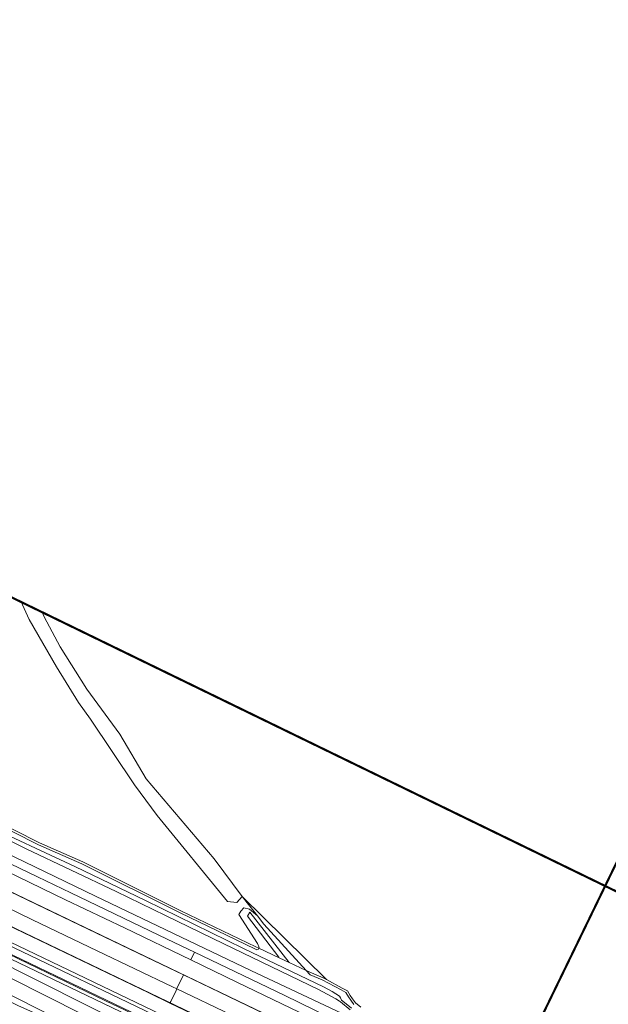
# Model space of a CAD drawing. Header units: metres. Extents: x 1805.4 to 1831.8, y 4163.9 to 4182.5.
# Tile 16 of 26: x 1817.8 to 1819.1, y 4173.5 to 4175.8. Entities that reach past the tile are written whole.
import ezdxf

# ---------------------------------------------------------------- set-up
doc = ezdxf.new("R2010")
doc.units = ezdxf.units.M
for name, color, linetype, lineweight in [('B-WE-VH-KANTVERHARDING_FIETSPAD-G', 7, 'Continuous', 5), ('B-XX-GR-BOUWLAND-GV', 253, 'Continuous', 0), ('B-XX-GR-HOUTOPSTAND_LOOF-GV', 253, 'Continuous', 0), ('B-XX-OG-TERREIN_CULTUURSCHEIDING-GV', 253, 'Continuous', 0), ('B-XX-OG-WATER-GV', 253, 'Continuous', 0), ('B-XX-OG-WATER_SLOOT-GV', 253, 'Continuous', 0), ('B-XX-VH-VERHARDING_ASFALT-GV', 253, 'Continuous', 0), ('N-WE-GW-BERM-G', 7, 'Continuous', 5), ('N-WE-VH-KANTVERHARDING_FIETSPAD-G', 7, 'Continuous', 5), ('N-WE-VH-KANTVERHARDING_GOW-G', 7, 'Continuous', 5), ('X-XX-AL-TEKENBLAD-S', 7, 'Continuous', 25)]:
    doc.layers.add(name, color=color, linetype=linetype, lineweight=lineweight)

msp = doc.modelspace()

# ---------------------------------------------------------------- linework, layer by layer
at = {"layer": 'B-WE-VH-KANTVERHARDING_FIETSPAD-G', "flags": 128}
msp.add_lwpolyline([(1817.3494, 4174.0206), (1817.3344, 4174.0278), (1817.3188, 4174.0352), (1817.2712, 4174.0581), (1817.2626, 4174.0402), (1817.3136, 4174.0156), (1817.3141, 4174.0153), (1817.3501, 4173.9987), (1817.4376, 4173.9569), (1817.6539, 4173.8535), (1817.8746, 4173.7472), (1818.0115, 4173.6824), (1818.1647, 4173.6084), (1818.1731, 4173.6258), (1818.1104, 4173.6559), (1817.8867, 4173.7637), (1817.7902, 4173.81), (1817.5732, 4173.9138), (1817.3702, 4174.0106)], close=True, dxfattribs=at)
msp.add_lwpolyline([(1818.5945, 4173.422), (1818.3812, 4173.5261), (1818.1731, 4173.6258), (1818.1647, 4173.6084), (1818.2719, 4173.5566), (1818.5203, 4173.4368), (1818.5865, 4173.4052)], dxfattribs=at)
at = {"layer": 'B-XX-GR-BOUWLAND-GV', "flags": 128}
msp.add_lwpolyline([(1817.8206, 4174.4136), (1817.8249, 4174.4031), (1817.8617, 4174.3336), (1817.9236, 4174.2351), (1818, 4174.1314), (1818.0616, 4174.0279), (1818.2192, 4173.8422), (1818.2836, 4173.7553), (1818.4798, 4173.5624), (1818.516, 4173.5428), (1818.5281, 4173.5366), (1818.5346, 4173.5252), (1818.5399, 4173.5176), (1818.5467, 4173.5084), (1818.5592, 4173.4984)], dxfattribs=at)
at = {"layer": 'B-XX-GR-HOUTOPSTAND_LOOF-GV', "flags": 128}
msp.add_lwpolyline([(1817.6378, 4173.9679), (1817.8142, 4173.8795), (1817.9143, 4173.8353), (1818.142, 4173.7215), (1818.3157, 4173.6385), (1818.3229, 4173.6351), (1818.3236, 4173.6369), (1818.3194, 4173.646), (1818.2762, 4173.7131), (1818.281, 4173.7206), (1818.2875, 4173.7285), (1818.3013, 4173.7253), (1818.3192, 4173.71), (1818.2836, 4173.7553), (1818.2716, 4173.7413), (1818.2503, 4173.7437), (1818.0872, 4173.9425), (1818.0342, 4174.0139), (1817.9323, 4174.166), (1817.9045, 4174.2042), (1817.8531, 4174.2874), (1817.7905, 4174.3972), (1817.7748, 4174.431), (1817.7721, 4174.4372)], dxfattribs=at)
at = {"layer": 'B-XX-OG-TERREIN_CULTUURSCHEIDING-GV', "flags": 128}
msp.add_lwpolyline([(1818.2836, 4173.7553), (1818.3192, 4173.71), (1818.3345, 4173.6906), (1818.4325, 4173.5834), (1818.4444, 4173.5778), (1818.4719, 4173.5666), (1818.4798, 4173.5624)], close=True, dxfattribs=at)
at = {"layer": 'B-XX-OG-WATER-GV', "flags": 128}
msp.add_lwpolyline([(1818.0573, 4173.4099), (1817.8086, 4173.5345), (1817.5649, 4173.6584), (1817.4218, 4173.7232), (1817.42, 4173.7242), (1817.4234, 4173.7317), (1817.4065, 4173.7393), (1817.4015, 4173.7298), (1817.3998, 4173.7307), (1817.3955, 4173.7216), (1817.3921, 4173.7145), (1817.39, 4173.7101), (1817.4106, 4173.7008), (1817.4111, 4173.7004), (1817.4081, 4173.6939), (1817.4342, 4173.6832), (1817.4707, 4173.6638), (1817.6205, 4173.5901), (1817.9485, 4173.4246)], dxfattribs=at)
msp.add_lwpolyline([(1818.296, 4173.7097), (1818.3691, 4173.6141), (1818.3696, 4173.6131), (1818.3927, 4173.6022), (1818.3019, 4173.7183)], close=True, dxfattribs=at)
at = {"layer": 'B-XX-OG-WATER_SLOOT-GV', "flags": 128}
for points in [[(1817.7721, 4174.4372), (1817.7748, 4174.431), (1817.7905, 4174.3972), (1817.8531, 4174.2874), (1817.9045, 4174.2042), (1817.9323, 4174.166), (1818.0342, 4174.0139), (1818.0872, 4173.9425), (1818.2503, 4173.7437), (1818.2716, 4173.7413), (1818.2836, 4173.7553), (1818.2192, 4173.8422), (1818.0616, 4174.0279), (1818, 4174.1314), (1817.9236, 4174.2351), (1817.8617, 4174.3336), (1817.8249, 4174.4031), (1817.8206, 4174.4136)], [(1818.5343, 4173.4924), (1818.5117, 4173.511), (1818.5092, 4173.5123), (1818.5011, 4173.5176), (1818.461, 4173.5395), (1818.2418, 4173.6452), (1818.1059, 4173.7109), (1817.9918, 4173.7663), (1817.7832, 4173.8655), (1817.5486, 4173.9814)], [(1817.5486, 4173.9814), (1817.7832, 4173.8655), (1817.9918, 4173.7663), (1818.1059, 4173.7109), (1818.2418, 4173.6452), (1818.461, 4173.5395), (1818.5011, 4173.5176), (1818.5092, 4173.5123), (1818.5117, 4173.511), (1818.5343, 4173.4924)], [(1818.543, 4173.5049), (1818.5358, 4173.5147), (1818.5304, 4173.5226), (1818.5245, 4173.5328), (1818.5136, 4173.5384), (1818.4697, 4173.5621), (1818.4415, 4173.5736), (1818.4325, 4173.5834), (1818.3927, 4173.6022), (1818.3696, 4173.6131), (1818.3229, 4173.6351), (1818.322, 4173.6327), (1818.3182, 4173.6317), (1818.3135, 4173.634), (1818.1398, 4173.717), (1817.9122, 4173.8308), (1817.812, 4173.8749), (1817.6357, 4173.9634)], [(1817.6589, 4173.9352), (1817.8047, 4173.8669), (1817.8961, 4173.8241), (1818.0595, 4173.7456), (1818.287, 4173.6343), (1818.4726, 4173.5459), (1818.4927, 4173.5351), (1818.5095, 4173.5243), (1818.5121, 4173.5205), (1818.514, 4173.5148), (1818.5249, 4173.5062), (1818.5371, 4173.4963)], [(1818.5371, 4173.4963), (1818.5249, 4173.5062), (1818.514, 4173.5148), (1818.5121, 4173.5205), (1818.5095, 4173.5243), (1818.4927, 4173.5351), (1818.4726, 4173.5459), (1818.287, 4173.6343), (1818.0595, 4173.7456), (1817.8961, 4173.8241), (1817.8047, 4173.8669), (1817.6589, 4173.9352)], [(1817.6841, 4173.881), (1817.9438, 4173.7558), (1818.3044, 4173.5834), (1818.5549, 4173.4649)], [(1818.1191, 4173.404), (1817.8169, 4173.5562), (1817.5692, 4173.681), (1817.4171, 4173.755), (1817.4129, 4173.7571), (1817.4021, 4173.7623), (1817.3895, 4173.736), (1817.3973, 4173.7308), (1817.3998, 4173.7307), (1817.4056, 4173.7419), (1817.4261, 4173.7327), (1817.4218, 4173.7232), (1817.5649, 4173.6584), (1817.8086, 4173.5345), (1818.0573, 4173.4099)]]:
    msp.add_lwpolyline(points, dxfattribs=at)
for points in [[(1818.296, 4173.7097), (1818.3019, 4173.7183), (1818.3927, 4173.6022), (1818.4325, 4173.5834), (1818.3345, 4173.6906), (1818.3192, 4173.71), (1818.3013, 4173.7253), (1818.2875, 4173.7285), (1818.281, 4173.7206), (1818.2762, 4173.7131), (1818.3194, 4173.646), (1818.3236, 4173.6369), (1818.3229, 4173.6351), (1818.3696, 4173.6131), (1818.3691, 4173.6141)], [(1818.8065, 4173.0229), (1818.794, 4173.0404), (1818.7643, 4173.0369), (1818.7441, 4173.0401), (1818.7203, 4173.0474), (1818.5493, 4173.1312), (1818.2335, 4173.2839), (1817.9485, 4173.4246), (1817.6205, 4173.5901), (1817.4707, 4173.6638), (1817.4342, 4173.6832), (1817.4081, 4173.6939), (1817.4024, 4173.6816), (1817.4002, 4173.6766), (1817.5196, 4173.6204), (1817.7641, 4173.5022), (1817.8881, 4173.4467), (1818.224, 4173.2746), (1818.4713, 4173.1547), (1818.6921, 4173.045), (1818.7445, 4173.0209), (1818.7734, 4173.0131), (1818.786, 4173.0149)]]:
    msp.add_lwpolyline(points, close=True, dxfattribs=at)
at = {"layer": 'B-XX-VH-VERHARDING_ASFALT-GV', "flags": 128}
for points in [[(1817.3494, 4174.0206), (1817.3344, 4174.0278), (1817.3188, 4174.0352), (1817.2712, 4174.0581), (1817.2626, 4174.0402), (1817.3136, 4174.0156), (1817.3141, 4174.0153), (1817.3501, 4173.9987), (1817.4376, 4173.9569), (1817.6539, 4173.8535), (1817.8746, 4173.7472), (1818.0115, 4173.6824), (1818.1647, 4173.6084), (1818.1731, 4173.6258), (1818.1104, 4173.6559), (1817.8867, 4173.7637), (1817.7902, 4173.81), (1817.5732, 4173.9138), (1817.3702, 4174.0106)], [(1817.3662, 4173.947), (1817.2561, 4173.9999), (1817.2457, 4174.0049), (1817.2444, 4174.0022), (1817.2319, 4173.976), (1817.2305, 4173.9732), (1817.3117, 4173.9341), (1817.4728, 4173.8571), (1817.6113, 4173.7909), (1817.7976, 4173.7012), (1817.9481, 4173.6289), (1818.1221, 4173.5458), (1818.1323, 4173.5409), (1818.1336, 4173.5437), (1818.1461, 4173.5697), (1818.1478, 4173.5732), (1818.0621, 4173.6143), (1817.8688, 4173.7067), (1817.7644, 4173.7571), (1817.5982, 4173.8363)], [(1817.2305, 4173.9732), (1817.2292, 4173.9705), (1817.2167, 4173.9442), (1817.2149, 4173.9405), (1817.4089, 4173.8477), (1817.6286, 4173.7419), (1817.8323, 4173.6443), (1818.0673, 4173.5316), (1818.1164, 4173.508), (1818.1183, 4173.5118), (1818.1306, 4173.5374), (1818.1323, 4173.5409), (1818.1221, 4173.5458), (1817.9481, 4173.6289), (1817.7976, 4173.7012), (1817.6113, 4173.7909), (1817.4728, 4173.8571), (1817.3117, 4173.9341)], [(1817.2063, 4173.8995), (1817.1983, 4173.8827), (1817.3102, 4173.8283), (1817.5094, 4173.7327), (1817.6489, 4173.6655), (1817.7199, 4173.6321), (1817.9671, 4173.5135), (1818.0907, 4173.4545), (1818.0988, 4173.4713), (1818.0376, 4173.5008), (1817.7926, 4173.6181), (1817.5754, 4173.7214), (1817.3415, 4173.8344)], [(1818.1731, 4173.6258), (1818.1647, 4173.6084), (1818.2719, 4173.5566), (1818.5203, 4173.4368), (1818.7398, 4173.3319), (1818.9766, 4173.2188), (1819.0663, 4173.1762), (1819.0742, 4173.1928), (1818.8939, 4173.2786), (1818.6281, 4173.4056), (1818.3812, 4173.5261)], [(1818.1478, 4173.5732), (1818.1461, 4173.5697), (1818.1336, 4173.5437), (1818.1323, 4173.5409), (1818.2584, 4173.4805), (1818.3664, 4173.4283), (1818.479, 4173.3744), (1818.6607, 4173.2874), (1818.798, 4173.2216), (1818.9845, 4173.1325), (1819.0341, 4173.1089), (1819.0355, 4173.1117), (1819.0478, 4173.1375), (1819.0494, 4173.1409), (1819.0194, 4173.1553), (1818.7874, 4173.2661), (1818.512, 4173.3984), (1818.2952, 4173.5026)], [(1818.1323, 4173.5409), (1818.1306, 4173.5374), (1818.1183, 4173.5118), (1818.1164, 4173.508), (1818.2702, 4173.4341), (1818.4644, 4173.3413), (1818.5957, 4173.2781), (1818.6713, 4173.2417), (1818.8872, 4173.1389), (1819.0183, 4173.0758), (1819.02, 4173.0793), (1819.0326, 4173.1057), (1819.0341, 4173.1089), (1818.9845, 4173.1325), (1818.798, 4173.2216), (1818.6607, 4173.2874), (1818.479, 4173.3744), (1818.3664, 4173.4283), (1818.2584, 4173.4805)]]:
    msp.add_lwpolyline(points, close=True, dxfattribs=at)
at = {"layer": 'N-WE-GW-BERM-G', "flags": 128}
for points in [[(1817.4336, 4173.7605), (1818.5094, 4173.2446)], [(1817.4283, 4173.7496), (1817.5692, 4173.681), (1817.8169, 4173.5562), (1818.1191, 4173.404), (1818.4082, 4173.2593), (1818.5965, 4173.159), (1818.7717, 4173.0712), (1818.7834, 4173.0693), (1818.793, 4173.072), (1818.8304, 4173.0706), (1818.8532, 4173.0637), (1818.8863, 4173.0508), (1819.1208, 4172.9375), (1819.3806, 4172.8139), (1819.6262, 4172.6932), (1819.6366, 4172.6895), (1819.6539, 4172.677), (1819.7548, 4172.6047), (1819.9997, 4172.4276), (1820.1012, 4172.3537), (1820.1554, 4172.3202), (1820.1892, 4172.3007), (1820.1945, 4172.2928)]]:
    msp.add_lwpolyline(points, dxfattribs=at)
at = {"layer": 'N-WE-VH-KANTVERHARDING_FIETSPAD-G', "flags": 128}
for points in [[(1817.3554, 4173.8368), (1818.5246, 4173.2761)], [(1817.3445, 4173.8143), (1818.5138, 4173.2536)]]:
    msp.add_lwpolyline(points, dxfattribs=at)
at = {"layer": 'N-WE-VH-KANTVERHARDING_GOW-G', "flags": 128}
for points in [[(1815.8877, 4173.9939), (1815.8877, 4173.9939), (1815.8845, 4174.0047, -0.008144), (1815.862, 4174.0861, -0.017554), (1815.8398, 4174.1959), (1815.8109, 4174.3739, -0.382671), (1815.8829, 4174.4863, -0.186164), (1816.0262, 4174.4722), (1816.0274, 4174.4716), (1816.6842, 4174.1573, 0.023072), (1817.0274, 4174.012, -0.023257), (1817.3698, 4173.867), (1818.5391, 4173.3063)], [(1817.0476, 4174.1052, -0.007411), (1817.1591, 4174.0498, 0.007226), (1817.2678, 4173.9958), (1818.5702, 4173.3713)]]:
    msp.add_lwpolyline(points, format="xyb", dxfattribs=at)
at = {"layer": 'X-XX-AL-TEKENBLAD-S', "const_width": 0.005, "flags": 128}
for points in [[(1815.0022, 4175.7836), (1819.4991, 4173.5977), (1818.8937, 4172.3521), (1814.3968, 4174.5379)], [(1819.4035, 4174.3513), (1824.8469, 4171.7054), (1823.8323, 4169.618), (1818.3889, 4172.2639)]]:
    msp.add_lwpolyline(points, close=True, dxfattribs=at)

doc.saveas('drawing.dxf')
